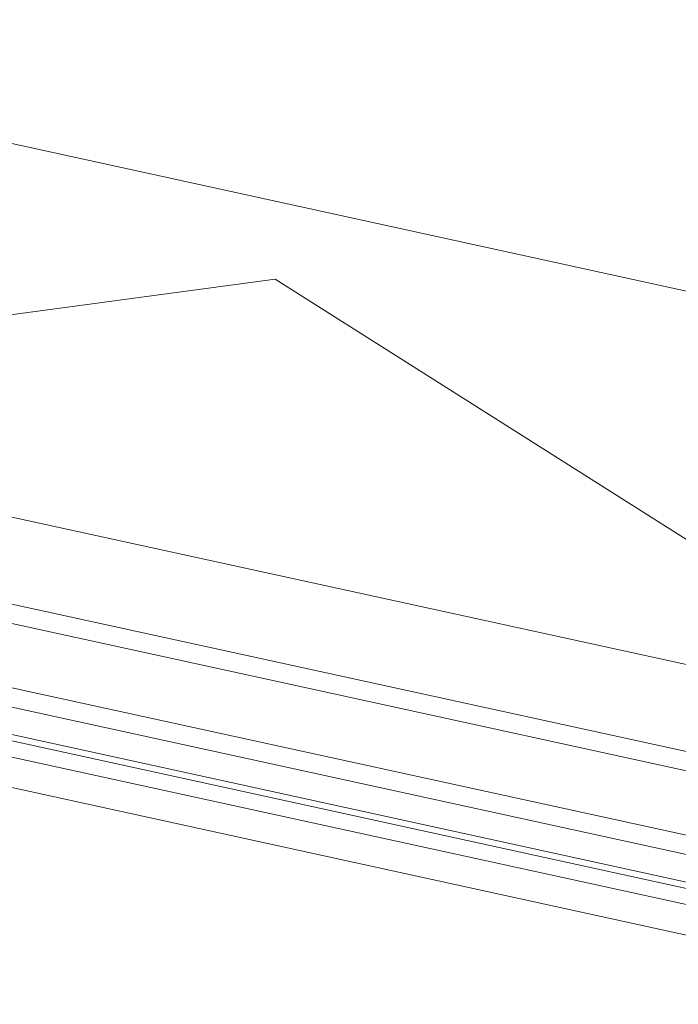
# Model space of a CAD drawing. Header units: metres. Extents: x 233012 to 233264, y 553571 to 554014.
# Tile 101 of 256: x 233192.415 to 233192.624, y 553801.05 to 553801.363. Entities that reach past the tile are written whole.
import ezdxf

# ---------------------------------------------------------------- set-up
doc = ezdxf.new("R2010")
doc.units = ezdxf.units.M
doc.layers.add('A-NL30_stijlen_dorpels-pui', color=252, linetype='Continuous', lineweight=5)
doc.layers.add('A-NL30_wandopeningen', color=252, linetype='Continuous', lineweight=5)

# ---------------------------------------------------------------- blocks, each defined once
blk = doc.blocks.new('NLRS_31_WI_CWP_aluminium raam_gen_mie - AWS 65 BS kiep-2839039-01_Situatie')
at = {"layer": 'A-NL30_wandopeningen'}
for p, q in [((-0.252, 0.059), (0, 0.15072)), ((0.252, 0.059), (0, 0.15072)), ((0.192, 0.059), (-0.192, 0.059)), ((0.2065, 0.032), (-0.2064, 0.032)), ((-0.2064, 0.026), (0.2065, 0.026)), ((0.2065, 0.006), (-0.2064, 0.006)), ((-0.2064, 0), (0.2065, 0)), ((-0.1994, -0.0085), (0.1994, -0.0085)), ((-0.2065, -0.0105), (0.2065, -0.0105)), ((-0.2065, -0.0155), (0.2065, -0.0155))]:
    blk.add_line(p, q, dxfattribs=at)
blk = doc.blocks.new('Rectangular Mullion - NLRS_31_CWM_vliesgevelprofiel bxh 50x200_gen_mie-2811612-01_Situatie')
at = {"layer": 'A-NL30_stijlen_dorpels-pui'}
for p, q in [((233203.512, 553833.28429), (233203.39443, 553832.747)), ((233203.5898, 553832.70425), (233203.70738, 553833.24153))]:
    blk.add_line(p, q, dxfattribs=at)

msp = doc.modelspace()

# ---------------------------------------------------------------- block references
at = {"layer": 'A-NL30_stijlen_dorpels-pui', "rotation": 270.0000000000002}
msp.add_blockref('Rectangular Mullion - NLRS_31_CWM_vliesgevelprofiel bxh 50x200_gen_mie-2811612-01_Situatie', (-320640.51457, 787004.75704), dxfattribs=at)
at = {"layer": 'A-NL30_wandopeningen', "rotation": 347.6567290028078}
msp.add_blockref('NLRS_31_WI_CWP_aluminium raam_gen_mie - AWS 65 BS kiep-2839039-01_Situatie', (233192.46366, 553801.13287), dxfattribs=at)

doc.saveas('drawing.dxf')
